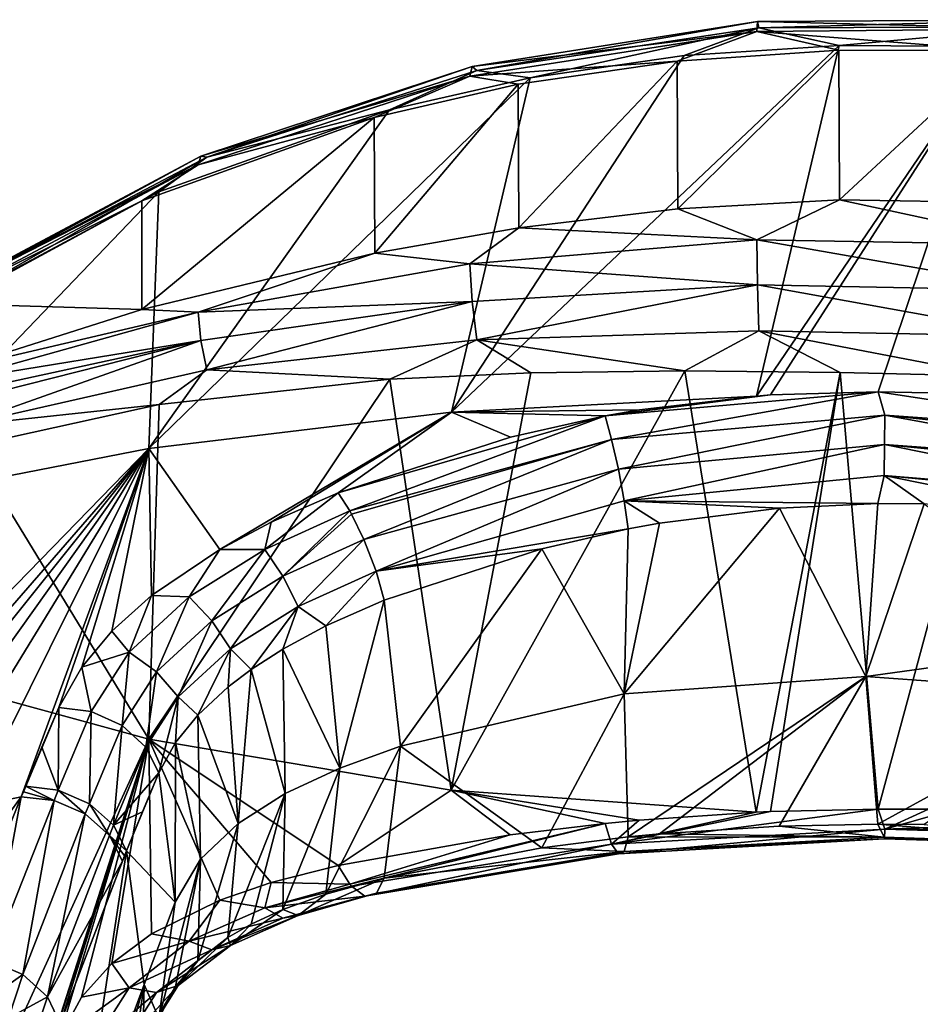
# Model space of a CAD drawing. Header units: millimetres. Extents: x -151 to 151, y -40 to 44.
# Tile 30 of 124: x -139 to -122, y 26 to 44. Entities that reach past the tile are written whole.
import ezdxf

# ---------------------------------------------------------------- set-up
doc = ezdxf.new("R2010")
doc.units = ezdxf.units.MM
doc.header["$LTSCALE"] = 45.597872
for name, color, linetype in [('283', 7, 'CONTINUOUS'), ('285', 7, 'CONTINUOUS'), ('286', 7, 'CONTINUOUS'), ('296', 7, 'CONTINUOUS'), ('297', 7, 'CONTINUOUS'), ('298', 7, 'CONTINUOUS'), ('300', 7, 'CONTINUOUS'), ('301', 7, 'CONTINUOUS'), ('304', 7, 'CONTINUOUS'), ('424', 7, 'CONTINUOUS'), ('442', 7, 'CONTINUOUS'), ('468', 7, 'CONTINUOUS'), ('477', 7, 'CONTINUOUS'), ('480', 7, 'CONTINUOUS'), ('485', 7, 'CONTINUOUS'), ('486', 7, 'CONTINUOUS'), ('543', 7, 'CONTINUOUS'), ('547', 7, 'CONTINUOUS')]:
    doc.layers.add(name, color=color, linetype=linetype)

msp = doc.modelspace()

# ---------------------------------------------------------------- linework, layer by layer
at = {"layer": '283', "color": 7, "linetype": 'CONTINUOUS', "true_color": 0xa2afbf}
for points in [[(-132.061, 36.998, 41.939), (-130.936, 29.455, 36.391), (-129.473, 37.117, 42.53), (-132.061, 36.998, 41.939)], [(-130.936, 29.455, 36.391), (-125.34, 29.051, 36.689), (-126.647, 37.15, 42.934), (-130.936, 29.455, 36.391)], [(-129.473, 37.117, 42.53), (-130.936, 29.455, 36.391), (-126.647, 37.15, 42.934), (-129.473, 37.117, 42.53)], [(-126.647, 37.15, 42.934), (-125.34, 29.051, 36.689), (-123.799, 37.118, 43.118), (-126.647, 37.15, 42.934)], [(-125.34, 29.051, 36.689), (-125.077, 29.063, 36.708), (-123.799, 37.118, 43.118), (-125.34, 29.051, 36.689)], [(-123.799, 37.118, 43.118), (-125.077, 29.063, 36.708), (-123.098, 29.109, 36.768), (-123.799, 37.118, 43.118)], [(-120.955, 37.054, 43.099), (-123.799, 37.118, 43.118), (-123.098, 29.109, 36.768), (-120.955, 37.054, 43.099)], [(-122.176, 29.108, 36.746), (-120.955, 37.054, 43.099), (-123.098, 29.109, 36.768), (-122.176, 29.108, 36.746)], [(-136.487, 30.391, 35.724), (-130.936, 29.455, 36.391), (-132.061, 36.998, 41.939), (-136.487, 30.391, 35.724)], [(-136.296, 36.535, 40.436), (-136.487, 30.391, 35.724), (-132.061, 36.998, 41.939), (-136.296, 36.535, 40.436)], [(-139.77, 35.769, 38.58), (-136.487, 30.391, 35.724), (-136.296, 36.535, 40.436), (-139.77, 35.769, 38.58)], [(-141.814, 31.846, 34.702), (-136.487, 30.391, 35.724), (-139.77, 35.769, 38.58), (-141.814, 31.846, 34.702)], [(-141.814, 31.846, 34.702), (-139.731, 23.297, 29.137), (-136.487, 30.391, 35.724), (-141.814, 31.846, 34.702)], [(-139.731, 23.297, 29.137), (-138.829, 23.074, 29.326), (-136.487, 30.391, 35.724), (-139.731, 23.297, 29.137)], [(-138.829, 23.074, 29.326), (-138.788, 23.183, 29.425), (-136.487, 30.391, 35.724), (-138.829, 23.074, 29.326)], [(-138.788, 23.183, 29.425), (-138.745, 23.297, 29.529), (-136.487, 30.391, 35.724), (-138.788, 23.183, 29.425)], [(-138.745, 23.297, 29.529), (-138.447, 24.084, 30.244), (-136.487, 30.391, 35.724), (-138.745, 23.297, 29.529)], [(-138.447, 24.084, 30.244), (-138.137, 24.887, 30.971), (-136.487, 30.391, 35.724), (-138.447, 24.084, 30.244)], [(-138.137, 24.887, 30.971), (-137.718, 25.659, 31.711), (-136.487, 30.391, 35.724), (-138.137, 24.887, 30.971)], [(-137.718, 25.659, 31.711), (-137.164, 26.275, 32.372), (-136.487, 30.391, 35.724), (-137.718, 25.659, 31.711)], [(-137.164, 26.275, 32.372), (-136.438, 26.82, 33.025), (-136.487, 30.391, 35.724), (-137.164, 26.275, 32.372)], [(-134.242, 27.76, 34.372), (-133.009, 28.074, 34.911), (-136.487, 30.391, 35.724), (-134.242, 27.76, 34.372)], [(-136.487, 30.391, 35.724), (-133.009, 28.074, 34.911), (-130.936, 29.455, 36.391), (-136.487, 30.391, 35.724)], [(-135.183, 27.44, 33.873), (-134.242, 27.76, 34.372), (-136.487, 30.391, 35.724), (-135.183, 27.44, 33.873)], [(-136.438, 26.82, 33.025), (-135.183, 27.44, 33.873), (-136.487, 30.391, 35.724), (-136.438, 26.82, 33.025)], [(-130.936, 29.455, 36.391), (-133.009, 28.074, 34.911), (-129.851, 28.637, 35.936), (-130.936, 29.455, 36.391)], [(-125.34, 29.051, 36.689), (-130.936, 29.455, 36.391), (-127.485, 28.908, 36.432), (-125.34, 29.051, 36.689)], [(-127.485, 28.908, 36.432), (-130.936, 29.455, 36.391), (-128.112, 28.848, 36.322), (-127.485, 28.908, 36.432)], [(-128.112, 28.848, 36.322), (-130.936, 29.455, 36.391), (-129.851, 28.637, 35.936), (-128.112, 28.848, 36.322)]]:
    msp.add_3dface(points, dxfattribs=at)
at = {"layer": '285', "color": 7, "linetype": 'CONTINUOUS', "true_color": 0xa2afbf}
for points in [[(-126.662, 42.934, 37.151), (-123.814, 43.118, 37.119), (-130.933, 36.391, 29.455), (-126.662, 42.934, 37.151)], [(-130.933, 36.391, 29.455), (-123.814, 43.118, 37.119), (-125.335, 36.689, 29.051), (-130.933, 36.391, 29.455)], [(-123.814, 43.118, 37.119), (-120.971, 43.1, 37.053), (-125.335, 36.689, 29.051), (-123.814, 43.118, 37.119)], [(-125.335, 36.689, 29.051), (-120.971, 43.1, 37.053), (-125.073, 36.708, 29.063), (-125.335, 36.689, 29.051)], [(-125.073, 36.708, 29.063), (-120.971, 43.1, 37.053), (-123.098, 36.768, 29.109), (-125.073, 36.708, 29.063)], [(-123.098, 36.768, 29.109), (-120.971, 43.1, 37.053), (-122.174, 36.746, 29.108), (-123.098, 36.768, 29.109)], [(-129.488, 42.529, 37.118), (-126.662, 42.934, 37.151), (-130.933, 36.391, 29.455), (-129.488, 42.529, 37.118)], [(-132.071, 41.938, 37), (-129.488, 42.529, 37.118), (-136.485, 35.725, 30.391), (-132.071, 41.938, 37)], [(-136.485, 35.725, 30.391), (-129.488, 42.529, 37.118), (-130.933, 36.391, 29.455), (-136.485, 35.725, 30.391)], [(-136.299, 40.436, 36.536), (-132.071, 41.938, 37), (-136.485, 35.725, 30.391), (-136.299, 40.436, 36.536)], [(-139.769, 38.581, 35.77), (-136.299, 40.436, 36.536), (-141.822, 34.686, 31.83), (-139.769, 38.581, 35.77)], [(-141.822, 34.686, 31.83), (-136.299, 40.436, 36.536), (-136.485, 35.725, 30.391), (-141.822, 34.686, 31.83)], [(-130.933, 36.391, 29.455), (-125.335, 36.689, 29.051), (-127.481, 36.433, 28.908), (-130.933, 36.391, 29.455)], [(-136.485, 35.725, 30.391), (-130.933, 36.391, 29.455), (-135.182, 33.873, 27.44), (-136.485, 35.725, 30.391)], [(-135.182, 33.873, 27.44), (-130.933, 36.391, 29.455), (-134.241, 34.372, 27.76), (-135.182, 33.873, 27.44)], [(-134.241, 34.372, 27.76), (-130.933, 36.391, 29.455), (-133.009, 34.911, 28.074), (-134.241, 34.372, 27.76)], [(-133.009, 34.911, 28.074), (-130.933, 36.391, 29.455), (-129.848, 35.936, 28.637), (-133.009, 34.911, 28.074)], [(-128.111, 36.323, 28.848), (-130.933, 36.391, 29.455), (-127.481, 36.433, 28.908), (-128.111, 36.323, 28.848)], [(-129.848, 35.936, 28.637), (-130.933, 36.391, 29.455), (-128.111, 36.323, 28.848), (-129.848, 35.936, 28.637)], [(-141.822, 34.686, 31.83), (-136.485, 35.725, 30.391), (-144.213, 27.793, 24.402), (-141.822, 34.686, 31.83)], [(-144.213, 27.793, 24.402), (-136.485, 35.725, 30.391), (-142.992, 28.238, 24.114), (-144.213, 27.793, 24.402)], [(-142.992, 28.238, 24.114), (-136.485, 35.725, 30.391), (-142.29, 28.466, 23.942), (-142.992, 28.238, 24.114)], [(-142.29, 28.466, 23.942), (-136.485, 35.725, 30.391), (-141.497, 28.7, 23.745), (-142.29, 28.466, 23.942)], [(-141.497, 28.7, 23.745), (-136.485, 35.725, 30.391), (-140.654, 28.924, 23.535), (-141.497, 28.7, 23.745)], [(-140.654, 28.924, 23.535), (-136.485, 35.725, 30.391), (-139.757, 29.138, 23.311), (-140.654, 28.924, 23.535)], [(-139.757, 29.138, 23.311), (-136.485, 35.725, 30.391), (-138.826, 29.333, 23.082), (-139.757, 29.138, 23.311)], [(-138.826, 29.333, 23.082), (-136.485, 35.725, 30.391), (-138.137, 30.971, 24.887), (-138.826, 29.333, 23.082)], [(-138.137, 30.971, 24.887), (-136.485, 35.725, 30.391), (-137.717, 31.712, 25.66), (-138.137, 30.971, 24.887)], [(-137.717, 31.712, 25.66), (-136.485, 35.725, 30.391), (-137.162, 32.374, 26.277), (-137.717, 31.712, 25.66)], [(-137.162, 32.374, 26.277), (-136.485, 35.725, 30.391), (-136.436, 33.026, 26.822), (-137.162, 32.374, 26.277)], [(-136.436, 33.026, 26.822), (-136.485, 35.725, 30.391), (-135.182, 33.873, 27.44), (-136.436, 33.026, 26.822)], [(-138.787, 29.428, 23.186), (-138.826, 29.333, 23.082), (-138.137, 30.971, 24.887), (-138.787, 29.428, 23.186)], [(-138.746, 29.528, 23.296), (-138.787, 29.428, 23.186), (-138.137, 30.971, 24.887), (-138.746, 29.528, 23.296)], [(-138.447, 30.243, 24.083), (-138.746, 29.528, 23.296), (-138.137, 30.971, 24.887), (-138.447, 30.243, 24.083)]]:
    msp.add_3dface(points, dxfattribs=at)
at = {"layer": '286', "color": 7, "linetype": 'CONTINUOUS', "true_color": 0xa2afbf}
for points in [[(-139.757, 29.138, 23.311), (-138.826, 29.333, 23.082), (-140.821, 26.584, 20.509), (-139.757, 29.138, 23.311)], [(-140.821, 26.584, 20.509), (-138.826, 29.333, 23.082), (-139.419, 27.865, 21.46), (-140.821, 26.584, 20.509)]]:
    msp.add_3dface(points, dxfattribs=at)
at = {"layer": '296', "color": 7, "linetype": 'CONTINUOUS', "true_color": 0xa2afbf}
for points in [[(-123.103, 34.716, 28.834), (-123.328, 31.543, 31.543), (-124.912, 34.633, 28.799), (-123.103, 34.716, 28.834)], [(-122.255, 34.708, 28.828), (-123.328, 31.543, 31.543), (-123.103, 34.716, 28.834), (-122.255, 34.708, 28.828)], [(-118.705, 32.178, 30.306), (-123.328, 31.543, 31.543), (-122.255, 34.708, 28.828), (-118.705, 32.178, 30.306)], [(-123.328, 31.543, 31.543), (-127.764, 31.227, 31.227), (-124.912, 34.633, 28.799), (-123.328, 31.543, 31.543)], [(-124.912, 34.633, 28.799), (-127.764, 31.227, 31.227), (-127.11, 34.356, 28.658), (-124.912, 34.633, 28.799)], [(-127.11, 34.356, 28.658), (-127.764, 31.227, 31.227), (-127.685, 34.25, 28.601), (-127.11, 34.356, 28.658)], [(-127.685, 34.25, 28.601), (-127.764, 31.227, 31.227), (-129.271, 33.888, 28.396), (-127.685, 34.25, 28.601)], [(-131.864, 30.262, 30.262), (-132.165, 32.943, 27.841), (-129.271, 33.888, 28.396), (-131.864, 30.262, 30.262)], [(-127.764, 31.227, 31.227), (-131.864, 30.262, 30.262), (-129.271, 33.888, 28.396), (-127.764, 31.227, 31.227)], [(-118.757, 31.215, 31.215), (-123.328, 31.543, 31.543), (-118.705, 32.178, 30.306), (-118.757, 31.215, 31.215)], [(-127.764, 31.227, 31.227), (-123.328, 31.543, 31.543), (-127.686, 28.601, 34.25), (-127.764, 31.227, 31.227)], [(-127.686, 28.601, 34.25), (-123.328, 31.543, 31.543), (-127.114, 28.658, 34.355), (-127.686, 28.601, 34.25)], [(-127.114, 28.658, 34.355), (-123.328, 31.543, 31.543), (-124.916, 28.799, 34.633), (-127.114, 28.658, 34.355)], [(-124.916, 28.799, 34.633), (-123.328, 31.543, 31.543), (-123.103, 28.834, 34.716), (-124.916, 28.799, 34.633)], [(-123.328, 31.543, 31.543), (-118.757, 31.215, 31.215), (-123.103, 28.834, 34.716), (-123.328, 31.543, 31.543)], [(-131.864, 30.262, 30.262), (-127.764, 31.227, 31.227), (-129.274, 28.396, 33.888), (-131.864, 30.262, 30.262)], [(-129.274, 28.396, 33.888), (-127.764, 31.227, 31.227), (-127.686, 28.601, 34.25), (-129.274, 28.396, 33.888)], [(-123.103, 28.834, 34.716), (-118.757, 31.215, 31.215), (-122.257, 28.828, 34.708), (-123.103, 28.834, 34.716)], [(-132.165, 27.841, 32.943), (-131.864, 30.262, 30.262), (-129.274, 28.396, 33.888), (-132.165, 27.841, 32.943)]]:
    msp.add_3dface(points, dxfattribs=at)
at = {"layer": '297', "color": 7, "linetype": 'CONTINUOUS', "true_color": 0xa2afbf}
for points in [[(-136.002, 27.404, 27.404), (-136.893, 28.345, 23.682), (-136.303, 29.775, 25.273), (-136.002, 27.404, 27.404)], [(-136.303, 29.775, 25.273), (-136.893, 28.345, 23.682), (-136.603, 29.057, 24.471), (-136.303, 29.775, 25.273)], [(-136.569, 25.89, 25.912), (-136.893, 28.345, 23.682), (-136.002, 27.404, 27.404), (-136.569, 25.89, 25.912)], [(-136.303, 25.273, 29.775), (-136.569, 25.89, 25.912), (-136.002, 27.404, 27.404), (-136.303, 25.273, 29.775)], [(-136.89, 23.69, 28.352), (-136.569, 25.89, 25.912), (-136.603, 24.471, 29.057), (-136.89, 23.69, 28.352)], [(-136.603, 24.471, 29.057), (-136.569, 25.89, 25.912), (-136.303, 25.273, 29.775), (-136.603, 24.471, 29.057)]]:
    msp.add_3dface(points, dxfattribs=at)
at = {"layer": '298', "color": 7, "linetype": 'CONTINUOUS', "true_color": 0xa2afbf}
for points in [[(-138.112, 25.174, 20.133), (-136.893, 28.345, 23.682), (-137.754, 22.702, 22.627), (-138.112, 25.174, 20.133)], [(-136.893, 28.345, 23.682), (-138.112, 25.174, 20.133), (-136.93, 28.251, 23.578), (-136.893, 28.345, 23.682)], [(-136.93, 28.251, 23.578), (-138.112, 25.174, 20.133), (-136.968, 28.157, 23.475), (-136.93, 28.251, 23.578)], [(-136.893, 28.345, 23.682), (-136.569, 25.89, 25.912), (-137.754, 22.702, 22.627), (-136.893, 28.345, 23.682)], [(-136.569, 25.89, 25.912), (-136.89, 23.69, 28.352), (-137.838, 21.443, 23.882), (-136.569, 25.89, 25.912)], [(-137.754, 22.702, 22.627), (-136.569, 25.89, 25.912), (-137.838, 21.443, 23.882), (-137.754, 22.702, 22.627)]]:
    msp.add_3dface(points, dxfattribs=at)
at = {"layer": '300', "color": 7, "linetype": 'CONTINUOUS', "true_color": 0xa2afbf}
for points in [[(-125.073, 36.708, 29.063), (-123.098, 36.768, 29.109), (-128.111, 36.323, 28.848), (-125.073, 36.708, 29.063)], [(-128.111, 36.323, 28.848), (-123.098, 36.768, 29.109), (-127.991, 35.89, 28.466), (-128.111, 36.323, 28.848)], [(-125.335, 36.689, 29.051), (-125.073, 36.708, 29.063), (-128.111, 36.323, 28.848), (-125.335, 36.689, 29.051)], [(-125.335, 36.689, 29.051), (-128.111, 36.323, 28.848), (-127.481, 36.433, 28.908), (-125.335, 36.689, 29.051)], [(-127.991, 35.89, 28.466), (-123.098, 36.768, 29.109), (-122.979, 36.335, 28.742), (-127.991, 35.89, 28.466)], [(-123.098, 36.768, 29.109), (-122.174, 36.746, 29.108), (-117.925, 35.979, 28.704), (-123.098, 36.768, 29.109)], [(-122.979, 36.335, 28.742), (-123.098, 36.768, 29.109), (-117.925, 35.979, 28.704), (-122.979, 36.335, 28.742)], [(-133.009, 34.911, 28.074), (-129.848, 35.936, 28.637), (-128.111, 36.323, 28.848), (-133.009, 34.911, 28.074)], [(-133.009, 34.911, 28.074), (-128.111, 36.323, 28.848), (-132.798, 34.581, 27.732), (-133.009, 34.911, 28.074)], [(-128.111, 36.323, 28.848), (-127.991, 35.89, 28.466), (-132.798, 34.581, 27.732), (-128.111, 36.323, 28.848)], [(-127.866, 35.345, 28.286), (-127.991, 35.89, 28.466), (-122.979, 36.335, 28.742), (-127.866, 35.345, 28.286)], [(-122.982, 35.797, 28.562), (-127.866, 35.345, 28.286), (-122.979, 36.335, 28.742), (-122.982, 35.797, 28.562)], [(-122.982, 35.797, 28.562), (-122.979, 36.335, 28.742), (-118.055, 35.437, 28.439), (-122.982, 35.797, 28.562)], [(-118.055, 35.437, 28.439), (-122.979, 36.335, 28.742), (-117.968, 35.808, 28.589), (-118.055, 35.437, 28.439)], [(-117.968, 35.808, 28.589), (-122.979, 36.335, 28.742), (-117.925, 35.979, 28.704), (-117.968, 35.808, 28.589)], [(-132.798, 34.581, 27.732), (-127.991, 35.89, 28.466), (-132.766, 34.521, 27.693), (-132.798, 34.581, 27.732)], [(-132.766, 34.521, 27.693), (-127.991, 35.89, 28.466), (-132.539, 34.056, 27.521), (-132.766, 34.521, 27.693)], [(-127.991, 35.89, 28.466), (-127.866, 35.345, 28.286), (-132.539, 34.056, 27.521), (-127.991, 35.89, 28.466)], [(-127.76, 34.768, 28.333), (-127.866, 35.345, 28.286), (-122.982, 35.797, 28.562), (-127.76, 34.768, 28.333)], [(-122.987, 35.23, 28.594), (-127.76, 34.768, 28.333), (-122.982, 35.797, 28.562), (-122.987, 35.23, 28.594)], [(-122.987, 35.23, 28.594), (-122.982, 35.797, 28.562), (-118.18, 34.833, 28.419), (-122.987, 35.23, 28.594)], [(-118.18, 34.833, 28.419), (-122.982, 35.797, 28.562), (-118.084, 35.303, 28.412), (-118.18, 34.833, 28.419)], [(-118.084, 35.303, 28.412), (-122.982, 35.797, 28.562), (-118.055, 35.437, 28.439), (-118.084, 35.303, 28.412)], [(-132.539, 34.056, 27.521), (-127.866, 35.345, 28.286), (-132.315, 33.477, 27.559), (-132.539, 34.056, 27.521)], [(-127.866, 35.345, 28.286), (-127.76, 34.768, 28.333), (-132.315, 33.477, 27.559), (-127.866, 35.345, 28.286)], [(-123.103, 34.716, 28.834), (-127.76, 34.768, 28.333), (-122.987, 35.23, 28.594), (-123.103, 34.716, 28.834)], [(-122.255, 34.708, 28.828), (-123.103, 34.716, 28.834), (-122.987, 35.23, 28.594), (-122.255, 34.708, 28.828)], [(-118.28, 34.27, 28.649), (-122.255, 34.708, 28.828), (-122.987, 35.23, 28.594), (-118.28, 34.27, 28.649)], [(-118.28, 34.27, 28.649), (-122.987, 35.23, 28.594), (-118.193, 34.766, 28.433), (-118.28, 34.27, 28.649)], [(-118.193, 34.766, 28.433), (-122.987, 35.23, 28.594), (-118.18, 34.833, 28.419), (-118.193, 34.766, 28.433)], [(-127.76, 34.768, 28.333), (-127.685, 34.25, 28.601), (-132.315, 33.477, 27.559), (-127.76, 34.768, 28.333)], [(-123.103, 34.716, 28.834), (-124.912, 34.633, 28.799), (-127.76, 34.768, 28.333), (-123.103, 34.716, 28.834)], [(-124.912, 34.633, 28.799), (-127.11, 34.356, 28.658), (-127.76, 34.768, 28.333), (-124.912, 34.633, 28.799)], [(-127.11, 34.356, 28.658), (-127.685, 34.25, 28.601), (-127.76, 34.768, 28.333), (-127.11, 34.356, 28.658)], [(-127.685, 34.25, 28.601), (-129.271, 33.888, 28.396), (-132.315, 33.477, 27.559), (-127.685, 34.25, 28.601)], [(-129.271, 33.888, 28.396), (-132.165, 32.943, 27.841), (-132.315, 33.477, 27.559), (-129.271, 33.888, 28.396)]]:
    msp.add_3dface(points, dxfattribs=at)
at = {"layer": '301', "color": 7, "linetype": 'CONTINUOUS', "true_color": 0xa2afbf}
for points in [[(-138.447, 30.243, 24.083), (-138.137, 30.971, 24.887), (-138.147, 29.459, 23.131), (-138.447, 30.243, 24.083)], [(-138.137, 30.971, 24.887), (-137.542, 30.899, 24.728), (-138.147, 29.459, 23.131), (-138.137, 30.971, 24.887)], [(-138.147, 29.459, 23.131), (-137.542, 30.899, 24.728), (-137.575, 29.208, 23.15), (-138.147, 29.459, 23.131)], [(-137.542, 30.899, 24.728), (-136.976, 30.642, 24.746), (-137.575, 29.208, 23.15), (-137.542, 30.899, 24.728)], [(-137.575, 29.208, 23.15), (-136.976, 30.642, 24.746), (-137.132, 28.814, 23.345), (-137.575, 29.208, 23.15)], [(-136.976, 30.642, 24.746), (-136.538, 30.244, 24.939), (-137.132, 28.814, 23.345), (-136.976, 30.642, 24.746)], [(-138.746, 29.528, 23.296), (-138.447, 30.243, 24.083), (-138.147, 29.459, 23.131), (-138.746, 29.528, 23.296)], [(-136.538, 30.244, 24.939), (-136.303, 29.775, 25.273), (-137.132, 28.814, 23.345), (-136.538, 30.244, 24.939)], [(-136.303, 29.775, 25.273), (-136.603, 29.057, 24.471), (-137.132, 28.814, 23.345), (-136.303, 29.775, 25.273)], [(-136.603, 29.057, 24.471), (-136.893, 28.345, 23.682), (-137.132, 28.814, 23.345), (-136.603, 29.057, 24.471)]]:
    msp.add_3dface(points, dxfattribs=at)
at = {"layer": '304', "color": 7, "linetype": 'CONTINUOUS', "true_color": 0xa2afbf}
for points in [[(-123.098, 29.109, 36.768), (-125.077, 29.063, 36.708), (-127.991, 28.466, 35.89), (-123.098, 29.109, 36.768)], [(-123.098, 29.109, 36.768), (-127.991, 28.466, 35.89), (-122.979, 28.742, 36.335), (-123.098, 29.109, 36.768)], [(-122.176, 29.108, 36.746), (-123.098, 29.109, 36.768), (-122.979, 28.742, 36.335), (-122.176, 29.108, 36.746)], [(-121.704, 29.103, 36.723), (-122.176, 29.108, 36.746), (-122.979, 28.742, 36.335), (-121.704, 29.103, 36.723)], [(-117.861, 28.939, 36.215), (-121.704, 29.103, 36.723), (-122.979, 28.742, 36.335), (-117.861, 28.939, 36.215)], [(-127.485, 28.908, 36.432), (-128.112, 28.848, 36.322), (-127.991, 28.466, 35.89), (-127.485, 28.908, 36.432)], [(-125.077, 29.063, 36.708), (-125.34, 29.051, 36.689), (-127.991, 28.466, 35.89), (-125.077, 29.063, 36.708)], [(-125.34, 29.051, 36.689), (-127.485, 28.908, 36.432), (-127.991, 28.466, 35.89), (-125.34, 29.051, 36.689)], [(-117.861, 28.939, 36.215), (-122.979, 28.742, 36.335), (-117.926, 28.703, 35.978), (-117.861, 28.939, 36.215)], [(-128.112, 28.848, 36.322), (-129.851, 28.637, 35.936), (-132.798, 27.731, 34.58), (-128.112, 28.848, 36.322)], [(-132.766, 27.693, 34.521), (-128.112, 28.848, 36.322), (-132.798, 27.731, 34.58), (-132.766, 27.693, 34.521)], [(-127.991, 28.466, 35.89), (-128.112, 28.848, 36.322), (-132.766, 27.693, 34.521), (-127.991, 28.466, 35.89)], [(-127.991, 28.466, 35.89), (-127.866, 28.286, 35.345), (-122.979, 28.742, 36.335), (-127.991, 28.466, 35.89)], [(-122.979, 28.742, 36.335), (-127.866, 28.286, 35.345), (-122.982, 28.562, 35.797), (-122.979, 28.742, 36.335)], [(-127.114, 28.658, 34.355), (-124.916, 28.799, 34.633), (-122.987, 28.594, 35.23), (-127.114, 28.658, 34.355)], [(-124.916, 28.799, 34.633), (-123.103, 28.834, 34.716), (-122.987, 28.594, 35.23), (-124.916, 28.799, 34.633)], [(-123.103, 28.834, 34.716), (-122.257, 28.828, 34.708), (-118.193, 28.433, 34.766), (-123.103, 28.834, 34.716)], [(-122.987, 28.594, 35.23), (-123.103, 28.834, 34.716), (-118.193, 28.433, 34.766), (-122.987, 28.594, 35.23)], [(-122.979, 28.742, 36.335), (-122.982, 28.562, 35.797), (-117.968, 28.589, 35.808), (-122.979, 28.742, 36.335)], [(-117.926, 28.703, 35.978), (-122.979, 28.742, 36.335), (-117.968, 28.589, 35.808), (-117.926, 28.703, 35.978)], [(-129.851, 28.637, 35.936), (-133.009, 28.074, 34.911), (-132.798, 27.731, 34.58), (-129.851, 28.637, 35.936)], [(-129.274, 28.396, 33.888), (-127.686, 28.601, 34.25), (-127.76, 28.333, 34.768), (-129.274, 28.396, 33.888)], [(-127.866, 28.286, 35.345), (-127.76, 28.333, 34.768), (-122.982, 28.562, 35.797), (-127.866, 28.286, 35.345)], [(-127.76, 28.333, 34.768), (-127.686, 28.601, 34.25), (-122.987, 28.594, 35.23), (-127.76, 28.333, 34.768)], [(-122.982, 28.562, 35.797), (-127.76, 28.333, 34.768), (-122.987, 28.594, 35.23), (-122.982, 28.562, 35.797)], [(-127.686, 28.601, 34.25), (-127.114, 28.658, 34.355), (-122.987, 28.594, 35.23), (-127.686, 28.601, 34.25)], [(-122.982, 28.562, 35.797), (-122.987, 28.594, 35.23), (-118.084, 28.412, 35.303), (-122.982, 28.562, 35.797)], [(-118.084, 28.412, 35.303), (-122.987, 28.594, 35.23), (-118.18, 28.419, 34.832), (-118.084, 28.412, 35.303)], [(-118.18, 28.419, 34.832), (-122.987, 28.594, 35.23), (-118.193, 28.433, 34.766), (-118.18, 28.419, 34.832)], [(-117.968, 28.589, 35.808), (-122.982, 28.562, 35.797), (-118.055, 28.438, 35.436), (-117.968, 28.589, 35.808)], [(-118.055, 28.438, 35.436), (-122.982, 28.562, 35.797), (-118.084, 28.412, 35.303), (-118.055, 28.438, 35.436)], [(-132.519, 27.514, 34.009), (-127.991, 28.466, 35.89), (-132.766, 27.693, 34.521), (-132.519, 27.514, 34.009)], [(-127.866, 28.286, 35.345), (-127.991, 28.466, 35.89), (-132.519, 27.514, 34.009), (-127.866, 28.286, 35.345)], [(-132.165, 27.841, 32.943), (-129.274, 28.396, 33.888), (-127.76, 28.333, 34.768), (-132.165, 27.841, 32.943)], [(-132.308, 27.566, 33.453), (-127.866, 28.286, 35.345), (-132.519, 27.514, 34.009), (-132.308, 27.566, 33.453)], [(-132.165, 27.841, 32.943), (-127.76, 28.333, 34.768), (-132.308, 27.566, 33.453), (-132.165, 27.841, 32.943)], [(-127.76, 28.333, 34.768), (-127.866, 28.286, 35.345), (-132.308, 27.566, 33.453), (-127.76, 28.333, 34.768)]]:
    msp.add_3dface(points, dxfattribs=at)
at = {"layer": '424', "color": 7, "linetype": 'CONTINUOUS', "true_color": 0xa2afbf}
for points in [[(-139.419, 27.865, 21.46), (-138.826, 29.333, 23.082), (-139.389, 26.326, 19.58), (-139.419, 27.865, 21.46)], [(-138.826, 29.333, 23.082), (-138.225, 29.27, 22.922), (-139.389, 26.326, 19.58), (-138.826, 29.333, 23.082)], [(-139.389, 26.326, 19.58), (-138.225, 29.27, 22.922), (-138.799, 26.076, 19.6), (-139.389, 26.326, 19.58)], [(-138.225, 29.27, 22.922), (-137.652, 29.02, 22.942), (-138.799, 26.076, 19.6), (-138.225, 29.27, 22.922)], [(-138.799, 26.076, 19.6), (-137.652, 29.02, 22.942), (-138.345, 25.667, 19.796), (-138.799, 26.076, 19.6)], [(-137.652, 29.02, 22.942), (-137.207, 28.626, 23.137), (-138.345, 25.667, 19.796), (-137.652, 29.02, 22.942)], [(-137.207, 28.626, 23.137), (-136.968, 28.157, 23.475), (-138.345, 25.667, 19.796), (-137.207, 28.626, 23.137)], [(-136.968, 28.157, 23.475), (-138.112, 25.174, 20.133), (-138.345, 25.667, 19.796), (-136.968, 28.157, 23.475)]]:
    msp.add_3dface(points, dxfattribs=at)
at = {"layer": '442', "color": 7, "linetype": 'CONTINUOUS', "true_color": 0xa2afbf}
for points in [[(-123.824, 43.032, 40.288), (-126.79, 42.832, 40.123), (-126.775, 40.126, 42.832), (-123.824, 43.032, 40.288)], [(-123.808, 40.289, 43.032), (-123.824, 43.032, 40.288), (-126.775, 40.126, 42.832), (-123.808, 40.289, 43.032)], [(-120.856, 43.026, 40.241), (-123.824, 43.032, 40.288), (-123.808, 40.289, 43.032), (-120.856, 43.026, 40.241)], [(-120.84, 40.239, 43.026), (-120.856, 43.026, 40.241), (-123.808, 40.289, 43.032), (-120.84, 40.239, 43.026)], [(-126.79, 42.832, 40.123), (-129.709, 42.408, 39.773), (-129.694, 39.777, 42.409), (-126.79, 42.832, 40.123)], [(-126.775, 40.126, 42.832), (-126.79, 42.832, 40.123), (-129.694, 39.777, 42.409), (-126.775, 40.126, 42.832)], [(-129.709, 42.408, 39.773), (-132.349, 41.8, 39.307), (-132.339, 39.312, 41.8), (-129.709, 42.408, 39.773)], [(-129.694, 39.777, 42.409), (-129.709, 42.408, 39.773), (-132.339, 39.312, 41.8), (-129.694, 39.777, 42.409)], [(-132.349, 41.8, 39.307), (-136.616, 40.269, 38.275), (-136.614, 38.278, 40.269), (-132.349, 41.8, 39.307)], [(-132.339, 39.312, 41.8), (-132.349, 41.8, 39.307), (-136.614, 38.278, 40.269), (-132.339, 39.312, 41.8)], [(-136.616, 40.269, 38.275), (-140.101, 38.382, 37.169), (-136.614, 38.278, 40.269), (-136.616, 40.269, 38.275)], [(-140.101, 38.382, 37.169), (-140.102, 37.169, 38.381), (-136.614, 38.278, 40.269), (-140.101, 38.382, 37.169)]]:
    msp.add_3dface(points, dxfattribs=at)
at = {"layer": '468', "color": 7, "linetype": 'CONTINUOUS', "true_color": 0xa2afbf}
for points in [[(-132.165, 32.943, 27.841), (-132.98, 29.863, 29.863), (-133.235, 32.473, 27.551), (-132.165, 32.943, 27.841)], [(-132.165, 32.943, 27.841), (-131.864, 30.262, 30.262), (-132.98, 29.863, 29.863), (-132.165, 32.943, 27.841)], [(-133.235, 32.473, 27.551), (-132.98, 29.863, 29.863), (-134.025, 32.047, 27.268), (-133.235, 32.473, 27.551)], [(-134.025, 32.047, 27.268), (-133.982, 29.395, 29.395), (-134.608, 31.671, 26.999), (-134.025, 32.047, 27.268)], [(-132.98, 29.863, 29.863), (-133.982, 29.395, 29.395), (-134.025, 32.047, 27.268), (-132.98, 29.863, 29.863)], [(-134.608, 31.671, 26.999), (-134.845, 28.845, 28.845), (-135.032, 31.35, 26.754), (-134.608, 31.671, 26.999)], [(-133.982, 29.395, 29.395), (-134.845, 28.845, 28.845), (-134.608, 31.671, 26.999), (-133.982, 29.395, 29.395)], [(-135.032, 31.35, 26.754), (-134.845, 28.845, 28.845), (-135.586, 30.835, 26.326), (-135.032, 31.35, 26.754)], [(-135.586, 30.835, 26.326), (-135.535, 28.191, 28.191), (-135.996, 30.33, 25.856), (-135.586, 30.835, 26.326)], [(-134.845, 28.845, 28.845), (-135.535, 28.191, 28.191), (-135.586, 30.835, 26.326), (-134.845, 28.845, 28.845)], [(-136.002, 27.404, 27.404), (-136.303, 29.775, 25.273), (-135.996, 30.33, 25.856), (-136.002, 27.404, 27.404)], [(-135.535, 28.191, 28.191), (-136.002, 27.404, 27.404), (-135.996, 30.33, 25.856), (-135.535, 28.191, 28.191)], [(-131.864, 30.262, 30.262), (-132.165, 27.841, 32.943), (-133.235, 27.551, 32.473), (-131.864, 30.262, 30.262)], [(-131.864, 30.262, 30.262), (-133.235, 27.551, 32.473), (-132.98, 29.863, 29.863), (-131.864, 30.262, 30.262)], [(-133.235, 27.551, 32.473), (-134.026, 27.268, 32.047), (-132.98, 29.863, 29.863), (-133.235, 27.551, 32.473)], [(-132.98, 29.863, 29.863), (-134.026, 27.268, 32.047), (-133.982, 29.395, 29.395), (-132.98, 29.863, 29.863)], [(-134.609, 26.999, 31.67), (-135.033, 26.753, 31.348), (-133.982, 29.395, 29.395), (-134.609, 26.999, 31.67)], [(-133.982, 29.395, 29.395), (-135.033, 26.753, 31.348), (-134.845, 28.845, 28.845), (-133.982, 29.395, 29.395)], [(-134.026, 27.268, 32.047), (-134.609, 26.999, 31.67), (-133.982, 29.395, 29.395), (-134.026, 27.268, 32.047)], [(-135.033, 26.753, 31.348), (-135.588, 26.324, 30.834), (-134.845, 28.845, 28.845), (-135.033, 26.753, 31.348)], [(-134.845, 28.845, 28.845), (-135.588, 26.324, 30.834), (-135.535, 28.191, 28.191), (-134.845, 28.845, 28.845)], [(-136.303, 25.273, 29.775), (-136.002, 27.404, 27.404), (-135.535, 28.191, 28.191), (-136.303, 25.273, 29.775)], [(-135.997, 25.855, 30.329), (-136.303, 25.273, 29.775), (-135.535, 28.191, 28.191), (-135.997, 25.855, 30.329)], [(-135.588, 26.324, 30.834), (-135.997, 25.855, 30.329), (-135.535, 28.191, 28.191), (-135.588, 26.324, 30.834)]]:
    msp.add_3dface(points, dxfattribs=at)
at = {"layer": '477', "color": 7, "linetype": 'CONTINUOUS', "true_color": 0xa2afbf}
for points in [[(-133.009, 28.074, 34.911), (-134.242, 27.76, 34.372), (-132.798, 27.731, 34.58), (-133.009, 28.074, 34.911)], [(-132.165, 27.841, 32.943), (-132.308, 27.566, 33.453), (-133.746, 27.156, 32.825), (-132.165, 27.841, 32.943)], [(-133.235, 27.551, 32.473), (-132.165, 27.841, 32.943), (-133.746, 27.156, 32.825), (-133.235, 27.551, 32.473)], [(-134.242, 27.76, 34.372), (-135.183, 27.44, 33.873), (-134.353, 27.3, 33.87), (-134.242, 27.76, 34.372)], [(-132.798, 27.731, 34.58), (-134.242, 27.76, 34.372), (-134.353, 27.3, 33.87), (-132.798, 27.731, 34.58)], [(-132.766, 27.693, 34.521), (-132.798, 27.731, 34.58), (-134.353, 27.3, 33.87), (-132.766, 27.693, 34.521)], [(-132.519, 27.514, 34.009), (-132.766, 27.693, 34.521), (-134.353, 27.3, 33.87), (-132.519, 27.514, 34.009)], [(-132.519, 27.514, 34.009), (-134.353, 27.3, 33.87), (-134.024, 27.106, 33.379), (-132.519, 27.514, 34.009)], [(-134.026, 27.268, 32.047), (-133.235, 27.551, 32.473), (-133.746, 27.156, 32.825), (-134.026, 27.268, 32.047)], [(-132.308, 27.566, 33.453), (-132.519, 27.514, 34.009), (-134.024, 27.106, 33.379), (-132.308, 27.566, 33.453)], [(-132.308, 27.566, 33.453), (-134.024, 27.106, 33.379), (-133.746, 27.156, 32.825), (-132.308, 27.566, 33.453)], [(-135.183, 27.44, 33.873), (-136.438, 26.82, 33.025), (-135.742, 26.686, 33.002), (-135.183, 27.44, 33.873)], [(-134.353, 27.3, 33.87), (-135.183, 27.44, 33.873), (-135.742, 26.686, 33.002), (-134.353, 27.3, 33.87)], [(-134.353, 27.3, 33.87), (-135.742, 26.686, 33.002), (-134.024, 27.106, 33.379), (-134.353, 27.3, 33.87)], [(-134.024, 27.106, 33.379), (-135.742, 26.686, 33.002), (-135.328, 26.529, 32.564), (-134.024, 27.106, 33.379)], [(-134.024, 27.106, 33.379), (-135.328, 26.529, 32.564), (-133.746, 27.156, 32.825), (-134.024, 27.106, 33.379)], [(-133.746, 27.156, 32.825), (-135.328, 26.529, 32.564), (-134.989, 26.607, 32.048), (-133.746, 27.156, 32.825)], [(-134.609, 26.999, 31.67), (-134.026, 27.268, 32.047), (-134.989, 26.607, 32.048), (-134.609, 26.999, 31.67)], [(-134.026, 27.268, 32.047), (-133.746, 27.156, 32.825), (-134.989, 26.607, 32.048), (-134.026, 27.268, 32.047)], [(-135.033, 26.753, 31.348), (-134.609, 26.999, 31.67), (-134.989, 26.607, 32.048), (-135.033, 26.753, 31.348)], [(-136.438, 26.82, 33.025), (-137.164, 26.275, 32.372), (-135.742, 26.686, 33.002), (-136.438, 26.82, 33.025)], [(-135.588, 26.324, 30.834), (-135.033, 26.753, 31.348), (-135.947, 25.874, 31.168), (-135.588, 26.324, 30.834)], [(-135.033, 26.753, 31.348), (-134.989, 26.607, 32.048), (-135.947, 25.874, 31.168), (-135.033, 26.753, 31.348)], [(-135.742, 26.686, 33.002), (-137.164, 26.275, 32.372), (-136.846, 25.832, 31.988), (-135.742, 26.686, 33.002)], [(-135.742, 26.686, 33.002), (-136.846, 25.832, 31.988), (-135.328, 26.529, 32.564), (-135.742, 26.686, 33.002)], [(-135.328, 26.529, 32.564), (-136.344, 25.747, 31.63), (-134.989, 26.607, 32.048), (-135.328, 26.529, 32.564)], [(-134.989, 26.607, 32.048), (-136.344, 25.747, 31.63), (-135.947, 25.874, 31.168), (-134.989, 26.607, 32.048)], [(-135.328, 26.529, 32.564), (-136.846, 25.832, 31.988), (-136.344, 25.747, 31.63), (-135.328, 26.529, 32.564)], [(-137.164, 26.275, 32.372), (-137.718, 25.659, 31.711), (-136.846, 25.832, 31.988), (-137.164, 26.275, 32.372)], [(-135.997, 25.855, 30.329), (-135.588, 26.324, 30.834), (-135.947, 25.874, 31.168), (-135.997, 25.855, 30.329)], [(-136.975, 24.747, 30.641), (-136.537, 24.94, 30.243), (-135.947, 25.874, 31.168), (-136.975, 24.747, 30.641)], [(-136.344, 25.747, 31.63), (-136.975, 24.747, 30.641), (-135.947, 25.874, 31.168), (-136.344, 25.747, 31.63)], [(-136.537, 24.94, 30.243), (-135.997, 25.855, 30.329), (-135.947, 25.874, 31.168), (-136.537, 24.94, 30.243)], [(-136.537, 24.94, 30.243), (-136.303, 25.273, 29.775), (-135.997, 25.855, 30.329), (-136.537, 24.94, 30.243)], [(-137.718, 25.659, 31.711), (-138.137, 24.887, 30.971), (-136.846, 25.832, 31.988), (-137.718, 25.659, 31.711)], [(-138.137, 24.887, 30.971), (-137.541, 24.728, 30.898), (-136.846, 25.832, 31.988), (-138.137, 24.887, 30.971)], [(-136.846, 25.832, 31.988), (-137.541, 24.728, 30.898), (-136.344, 25.747, 31.63), (-136.846, 25.832, 31.988)], [(-137.541, 24.728, 30.898), (-136.975, 24.747, 30.641), (-136.344, 25.747, 31.63), (-137.541, 24.728, 30.898)]]:
    msp.add_3dface(points, dxfattribs=at)
at = {"layer": '480', "color": 7, "linetype": 'CONTINUOUS', "true_color": 0xa2afbf}
for points in [[(-139.389, 26.326, 19.58), (-138.799, 26.076, 19.6), (-139.655, 25.472, 18.484), (-139.389, 26.326, 19.58)], [(-138.799, 26.076, 19.6), (-139.058, 25.271, 18.557), (-139.655, 25.472, 18.484), (-138.799, 26.076, 19.6)], [(-138.799, 26.076, 19.6), (-138.345, 25.667, 19.796), (-139.058, 25.271, 18.557), (-138.799, 26.076, 19.6)], [(-138.345, 25.667, 19.796), (-138.599, 24.89, 18.773), (-139.058, 25.271, 18.557), (-138.345, 25.667, 19.796)], [(-138.345, 25.667, 19.796), (-138.112, 25.174, 20.133), (-138.599, 24.89, 18.773), (-138.345, 25.667, 19.796)]]:
    msp.add_3dface(points, dxfattribs=at)
at = {"layer": '485', "color": 7, "linetype": 'CONTINUOUS', "true_color": 0xa2afbf}
for points in [[(-134.241, 34.372, 27.76), (-133.009, 34.911, 28.074), (-134.353, 33.871, 27.301), (-134.241, 34.372, 27.76)], [(-133.009, 34.911, 28.074), (-132.798, 34.581, 27.732), (-134.353, 33.871, 27.301), (-133.009, 34.911, 28.074)], [(-132.798, 34.581, 27.732), (-134.024, 33.381, 27.106), (-134.353, 33.871, 27.301), (-132.798, 34.581, 27.732)], [(-132.798, 34.581, 27.732), (-132.766, 34.521, 27.693), (-134.024, 33.381, 27.106), (-132.798, 34.581, 27.732)], [(-132.766, 34.521, 27.693), (-132.539, 34.056, 27.521), (-134.024, 33.381, 27.106), (-132.766, 34.521, 27.693)], [(-135.182, 33.873, 27.44), (-134.241, 34.372, 27.76), (-134.353, 33.871, 27.301), (-135.182, 33.873, 27.44)], [(-132.539, 34.056, 27.521), (-133.746, 32.826, 27.156), (-134.024, 33.381, 27.106), (-132.539, 34.056, 27.521)], [(-132.539, 34.056, 27.521), (-132.315, 33.477, 27.559), (-133.746, 32.826, 27.156), (-132.539, 34.056, 27.521)], [(-136.436, 33.026, 26.822), (-135.182, 33.873, 27.44), (-135.742, 33.002, 26.687), (-136.436, 33.026, 26.822)], [(-135.182, 33.873, 27.44), (-134.353, 33.871, 27.301), (-135.742, 33.002, 26.687), (-135.182, 33.873, 27.44)], [(-134.353, 33.871, 27.301), (-135.328, 32.565, 26.529), (-135.742, 33.002, 26.687), (-134.353, 33.871, 27.301)], [(-134.024, 33.381, 27.106), (-135.328, 32.565, 26.529), (-134.353, 33.871, 27.301), (-134.024, 33.381, 27.106)], [(-132.315, 33.477, 27.559), (-133.235, 32.473, 27.551), (-133.746, 32.826, 27.156), (-132.315, 33.477, 27.559)], [(-132.315, 33.477, 27.559), (-132.165, 32.943, 27.841), (-133.235, 32.473, 27.551), (-132.315, 33.477, 27.559)], [(-134.024, 33.381, 27.106), (-134.989, 32.049, 26.606), (-135.328, 32.565, 26.529), (-134.024, 33.381, 27.106)], [(-133.746, 32.826, 27.156), (-134.989, 32.049, 26.606), (-134.024, 33.381, 27.106), (-133.746, 32.826, 27.156)], [(-137.162, 32.374, 26.277), (-136.436, 33.026, 26.822), (-136.847, 31.988, 25.832), (-137.162, 32.374, 26.277)], [(-136.436, 33.026, 26.822), (-135.742, 33.002, 26.687), (-136.847, 31.988, 25.832), (-136.436, 33.026, 26.822)], [(-135.742, 33.002, 26.687), (-136.345, 31.631, 25.747), (-136.847, 31.988, 25.832), (-135.742, 33.002, 26.687)], [(-135.328, 32.565, 26.529), (-136.345, 31.631, 25.747), (-135.742, 33.002, 26.687), (-135.328, 32.565, 26.529)], [(-133.746, 32.826, 27.156), (-134.608, 31.671, 26.999), (-134.989, 32.049, 26.606), (-133.746, 32.826, 27.156)], [(-134.025, 32.047, 27.268), (-134.608, 31.671, 26.999), (-133.746, 32.826, 27.156), (-134.025, 32.047, 27.268)], [(-133.235, 32.473, 27.551), (-134.025, 32.047, 27.268), (-133.746, 32.826, 27.156), (-133.235, 32.473, 27.551)], [(-135.328, 32.565, 26.529), (-135.948, 31.169, 25.873), (-136.345, 31.631, 25.747), (-135.328, 32.565, 26.529)], [(-134.989, 32.049, 26.606), (-135.948, 31.169, 25.873), (-135.328, 32.565, 26.529), (-134.989, 32.049, 26.606)], [(-137.717, 31.712, 25.66), (-137.162, 32.374, 26.277), (-136.847, 31.988, 25.832), (-137.717, 31.712, 25.66)], [(-137.542, 30.899, 24.728), (-137.717, 31.712, 25.66), (-136.847, 31.988, 25.832), (-137.542, 30.899, 24.728)], [(-136.976, 30.642, 24.746), (-137.542, 30.899, 24.728), (-136.847, 31.988, 25.832), (-136.976, 30.642, 24.746)], [(-136.345, 31.631, 25.747), (-136.976, 30.642, 24.746), (-136.847, 31.988, 25.832), (-136.345, 31.631, 25.747)], [(-134.989, 32.049, 26.606), (-135.586, 30.835, 26.326), (-135.948, 31.169, 25.873), (-134.989, 32.049, 26.606)], [(-135.032, 31.35, 26.754), (-135.586, 30.835, 26.326), (-134.989, 32.049, 26.606), (-135.032, 31.35, 26.754)], [(-134.608, 31.671, 26.999), (-135.032, 31.35, 26.754), (-134.989, 32.049, 26.606), (-134.608, 31.671, 26.999)], [(-138.137, 30.971, 24.887), (-137.717, 31.712, 25.66), (-137.542, 30.899, 24.728), (-138.137, 30.971, 24.887)], [(-136.538, 30.244, 24.939), (-136.976, 30.642, 24.746), (-136.345, 31.631, 25.747), (-136.538, 30.244, 24.939)], [(-135.948, 31.169, 25.873), (-136.538, 30.244, 24.939), (-136.345, 31.631, 25.747), (-135.948, 31.169, 25.873)], [(-136.303, 29.775, 25.273), (-136.538, 30.244, 24.939), (-135.948, 31.169, 25.873), (-136.303, 29.775, 25.273)], [(-135.996, 30.33, 25.856), (-136.303, 29.775, 25.273), (-135.948, 31.169, 25.873), (-135.996, 30.33, 25.856)], [(-135.586, 30.835, 26.326), (-135.996, 30.33, 25.856), (-135.948, 31.169, 25.873), (-135.586, 30.835, 26.326)]]:
    msp.add_3dface(points, dxfattribs=at)
at = {"layer": '486', "color": 7, "linetype": 'CONTINUOUS', "true_color": 0xa2afbf}
for points in [[(-138.787, 29.428, 23.186), (-138.746, 29.528, 23.296), (-138.225, 29.27, 22.922), (-138.787, 29.428, 23.186)], [(-138.746, 29.528, 23.296), (-138.147, 29.459, 23.131), (-138.225, 29.27, 22.922), (-138.746, 29.528, 23.296)], [(-138.147, 29.459, 23.131), (-137.652, 29.02, 22.942), (-138.225, 29.27, 22.922), (-138.147, 29.459, 23.131)], [(-138.147, 29.459, 23.131), (-137.575, 29.208, 23.15), (-137.652, 29.02, 22.942), (-138.147, 29.459, 23.131)], [(-138.826, 29.333, 23.082), (-138.787, 29.428, 23.186), (-138.225, 29.27, 22.922), (-138.826, 29.333, 23.082)], [(-137.575, 29.208, 23.15), (-137.207, 28.626, 23.137), (-137.652, 29.02, 22.942), (-137.575, 29.208, 23.15)], [(-137.575, 29.208, 23.15), (-137.132, 28.814, 23.345), (-137.207, 28.626, 23.137), (-137.575, 29.208, 23.15)], [(-137.132, 28.814, 23.345), (-136.893, 28.345, 23.682), (-137.207, 28.626, 23.137), (-137.132, 28.814, 23.345)], [(-136.893, 28.345, 23.682), (-136.93, 28.251, 23.578), (-137.207, 28.626, 23.137), (-136.893, 28.345, 23.682)], [(-136.93, 28.251, 23.578), (-136.968, 28.157, 23.475), (-137.207, 28.626, 23.137), (-136.93, 28.251, 23.578)]]:
    msp.add_3dface(points, dxfattribs=at)
at = {"layer": '543', "color": 7, "linetype": 'CONTINUOUS', "true_color": 0xa2afbf}
for points in [[(-123.808, 40.289, 43.032), (-126.775, 40.126, 42.832), (-125.328, 39.552, 43.377), (-123.808, 40.289, 43.032)], [(-123.808, 40.289, 43.032), (-125.328, 39.552, 43.377), (-119.978, 39.462, 43.424), (-123.808, 40.289, 43.032)], [(-120.84, 40.239, 43.026), (-123.808, 40.289, 43.032), (-119.978, 39.462, 43.424), (-120.84, 40.239, 43.026)], [(-126.775, 40.126, 42.832), (-129.694, 39.777, 42.409), (-125.328, 39.552, 43.377), (-126.775, 40.126, 42.832)], [(-129.694, 39.777, 42.409), (-132.339, 39.312, 41.8), (-130.595, 39.116, 42.557), (-129.694, 39.777, 42.409)], [(-129.694, 39.777, 42.409), (-130.595, 39.116, 42.557), (-125.328, 39.552, 43.377), (-129.694, 39.777, 42.409)], [(-130.595, 39.116, 42.557), (-125.314, 38.726, 43.558), (-125.328, 39.552, 43.377), (-130.595, 39.116, 42.557)], [(-125.314, 38.726, 43.558), (-120.013, 38.624, 43.594), (-125.328, 39.552, 43.377), (-125.314, 38.726, 43.558)], [(-125.328, 39.552, 43.377), (-120.013, 38.624, 43.594), (-119.978, 39.462, 43.424), (-125.328, 39.552, 43.377)], [(-132.339, 39.312, 41.8), (-136.614, 38.278, 40.269), (-135.582, 38.227, 40.93), (-132.339, 39.312, 41.8)], [(-132.339, 39.312, 41.8), (-135.582, 38.227, 40.93), (-130.595, 39.116, 42.557), (-132.339, 39.312, 41.8)], [(-135.582, 38.227, 40.93), (-130.549, 38.426, 42.731), (-130.595, 39.116, 42.557), (-135.582, 38.227, 40.93)], [(-130.549, 38.426, 42.731), (-125.314, 38.726, 43.558), (-130.595, 39.116, 42.557), (-130.549, 38.426, 42.731)], [(-130.549, 38.426, 42.731), (-130.466, 37.721, 42.66), (-125.314, 38.726, 43.558), (-130.549, 38.426, 42.731)], [(-130.466, 37.721, 42.66), (-125.29, 37.887, 43.444), (-125.314, 38.726, 43.558), (-130.466, 37.721, 42.66)], [(-125.29, 37.887, 43.444), (-120.058, 37.778, 43.466), (-125.314, 38.726, 43.558), (-125.29, 37.887, 43.444)], [(-125.314, 38.726, 43.558), (-120.058, 37.778, 43.466), (-120.013, 38.624, 43.594), (-125.314, 38.726, 43.558)], [(-135.532, 37.706, 41.09), (-130.549, 38.426, 42.731), (-135.582, 38.227, 40.93), (-135.532, 37.706, 41.09)], [(-135.532, 37.706, 41.09), (-135.422, 37.17, 41.069), (-130.549, 38.426, 42.731), (-135.532, 37.706, 41.09)], [(-135.422, 37.17, 41.069), (-130.466, 37.721, 42.66), (-130.549, 38.426, 42.731), (-135.422, 37.17, 41.069)], [(-140.102, 37.169, 38.381), (-140.117, 36.961, 38.518), (-135.582, 38.227, 40.93), (-140.102, 37.169, 38.381)], [(-140.117, 36.961, 38.518), (-135.532, 37.706, 41.09), (-135.582, 38.227, 40.93), (-140.117, 36.961, 38.518)], [(-136.614, 38.278, 40.269), (-140.102, 37.169, 38.381), (-135.582, 38.227, 40.93), (-136.614, 38.278, 40.269)], [(-130.466, 37.721, 42.66), (-126.647, 37.15, 42.934), (-125.29, 37.887, 43.444), (-130.466, 37.721, 42.66)], [(-126.647, 37.15, 42.934), (-123.799, 37.118, 43.118), (-125.29, 37.887, 43.444), (-126.647, 37.15, 42.934)], [(-123.799, 37.118, 43.118), (-120.955, 37.054, 43.099), (-125.29, 37.887, 43.444), (-123.799, 37.118, 43.118)], [(-125.29, 37.887, 43.444), (-120.955, 37.054, 43.099), (-120.058, 37.778, 43.466), (-125.29, 37.887, 43.444)], [(-140.102, 36.717, 38.624), (-135.532, 37.706, 41.09), (-140.117, 36.961, 38.518), (-140.102, 36.717, 38.624)], [(-140.077, 36.557, 38.667), (-135.532, 37.706, 41.09), (-140.102, 36.717, 38.624), (-140.077, 36.557, 38.667)], [(-140.077, 36.557, 38.667), (-139.956, 36.143, 38.688), (-135.532, 37.706, 41.09), (-140.077, 36.557, 38.667)], [(-139.956, 36.143, 38.688), (-135.422, 37.17, 41.069), (-135.532, 37.706, 41.09), (-139.956, 36.143, 38.688)], [(-135.422, 37.17, 41.069), (-132.061, 36.998, 41.939), (-130.466, 37.721, 42.66), (-135.422, 37.17, 41.069)], [(-132.061, 36.998, 41.939), (-129.473, 37.117, 42.53), (-130.466, 37.721, 42.66), (-132.061, 36.998, 41.939)], [(-129.473, 37.117, 42.53), (-126.647, 37.15, 42.934), (-130.466, 37.721, 42.66), (-129.473, 37.117, 42.53)], [(-139.956, 36.143, 38.688), (-136.296, 36.535, 40.436), (-135.422, 37.17, 41.069), (-139.956, 36.143, 38.688)], [(-136.296, 36.535, 40.436), (-132.061, 36.998, 41.939), (-135.422, 37.17, 41.069), (-136.296, 36.535, 40.436)], [(-139.77, 35.769, 38.58), (-136.296, 36.535, 40.436), (-139.956, 36.143, 38.688), (-139.77, 35.769, 38.58)]]:
    msp.add_3dface(points, dxfattribs=at)
at = {"layer": '547', "color": 7, "linetype": 'CONTINUOUS', "true_color": 0xa2afbf}
for points in [[(-125.314, 43.559, 38.726), (-130.466, 42.662, 37.722), (-130.548, 42.732, 38.426), (-125.314, 43.559, 38.726)], [(-125.314, 43.559, 38.726), (-130.548, 42.732, 38.426), (-125.328, 43.378, 39.552), (-125.314, 43.559, 38.726)], [(-125.29, 43.445, 37.888), (-130.466, 42.662, 37.722), (-125.314, 43.559, 38.726), (-125.29, 43.445, 37.888)], [(-119.978, 43.424, 39.463), (-125.314, 43.559, 38.726), (-125.328, 43.378, 39.552), (-119.978, 43.424, 39.463)], [(-120.013, 43.594, 38.624), (-125.29, 43.445, 37.888), (-125.314, 43.559, 38.726), (-120.013, 43.594, 38.624)], [(-120.013, 43.594, 38.624), (-125.314, 43.559, 38.726), (-119.978, 43.424, 39.463), (-120.013, 43.594, 38.624)], [(-120.058, 43.465, 37.778), (-125.29, 43.445, 37.888), (-120.013, 43.594, 38.624), (-120.058, 43.465, 37.778)], [(-126.79, 42.832, 40.123), (-125.328, 43.378, 39.552), (-130.594, 42.558, 39.115), (-126.79, 42.832, 40.123)], [(-125.328, 43.378, 39.552), (-130.548, 42.732, 38.426), (-130.594, 42.558, 39.115), (-125.328, 43.378, 39.552)], [(-125.29, 43.445, 37.888), (-129.488, 42.529, 37.118), (-130.466, 42.662, 37.722), (-125.29, 43.445, 37.888)], [(-126.662, 42.934, 37.151), (-129.488, 42.529, 37.118), (-125.29, 43.445, 37.888), (-126.662, 42.934, 37.151)], [(-126.79, 42.832, 40.123), (-123.824, 43.032, 40.288), (-125.328, 43.378, 39.552), (-126.79, 42.832, 40.123)], [(-123.814, 43.118, 37.119), (-126.662, 42.934, 37.151), (-125.29, 43.445, 37.888), (-123.814, 43.118, 37.119)], [(-120.856, 43.026, 40.241), (-119.978, 43.424, 39.463), (-125.328, 43.378, 39.552), (-120.856, 43.026, 40.241)], [(-123.824, 43.032, 40.288), (-120.856, 43.026, 40.241), (-125.328, 43.378, 39.552), (-123.824, 43.032, 40.288)], [(-120.058, 43.465, 37.778), (-123.814, 43.118, 37.119), (-125.29, 43.445, 37.888), (-120.058, 43.465, 37.778)], [(-120.971, 43.1, 37.053), (-123.814, 43.118, 37.119), (-120.058, 43.465, 37.778), (-120.971, 43.1, 37.053)], [(-129.709, 42.408, 39.773), (-126.79, 42.832, 40.123), (-130.594, 42.558, 39.115), (-129.709, 42.408, 39.773)], [(-130.548, 42.732, 38.426), (-135.421, 41.071, 37.172), (-135.531, 41.091, 37.706), (-130.548, 42.732, 38.426)], [(-130.548, 42.732, 38.426), (-135.531, 41.091, 37.706), (-130.594, 42.558, 39.115), (-130.548, 42.732, 38.426)], [(-130.466, 42.662, 37.722), (-135.421, 41.071, 37.172), (-130.548, 42.732, 38.426), (-130.466, 42.662, 37.722)], [(-130.466, 42.662, 37.722), (-132.071, 41.938, 37), (-135.421, 41.071, 37.172), (-130.466, 42.662, 37.722)], [(-129.488, 42.529, 37.118), (-132.071, 41.938, 37), (-130.466, 42.662, 37.722), (-129.488, 42.529, 37.118)], [(-132.349, 41.8, 39.307), (-130.594, 42.558, 39.115), (-135.581, 40.932, 38.226), (-132.349, 41.8, 39.307)], [(-130.594, 42.558, 39.115), (-135.531, 41.091, 37.706), (-135.581, 40.932, 38.226), (-130.594, 42.558, 39.115)], [(-132.349, 41.8, 39.307), (-129.709, 42.408, 39.773), (-130.594, 42.558, 39.115), (-132.349, 41.8, 39.307)], [(-132.071, 41.938, 37), (-136.299, 40.436, 36.536), (-135.421, 41.071, 37.172), (-132.071, 41.938, 37)], [(-136.616, 40.269, 38.275), (-132.349, 41.8, 39.307), (-135.581, 40.932, 38.226), (-136.616, 40.269, 38.275)], [(-140.075, 38.668, 36.558), (-135.531, 41.091, 37.706), (-139.984, 38.696, 36.222), (-140.075, 38.668, 36.558)], [(-135.531, 41.091, 37.706), (-140.075, 38.668, 36.558), (-135.581, 40.932, 38.226), (-135.531, 41.091, 37.706)], [(-135.531, 41.091, 37.706), (-139.955, 38.689, 36.144), (-139.984, 38.696, 36.222), (-135.531, 41.091, 37.706)], [(-135.421, 41.071, 37.172), (-139.955, 38.689, 36.144), (-135.531, 41.091, 37.706), (-135.421, 41.071, 37.172)], [(-135.421, 41.071, 37.172), (-139.769, 38.581, 35.77), (-139.955, 38.689, 36.144), (-135.421, 41.071, 37.172)], [(-136.299, 40.436, 36.536), (-139.769, 38.581, 35.77), (-135.421, 41.071, 37.172), (-136.299, 40.436, 36.536)], [(-136.616, 40.269, 38.275), (-135.581, 40.932, 38.226), (-140.116, 38.519, 36.961), (-136.616, 40.269, 38.275)], [(-140.116, 38.519, 36.961), (-135.581, 40.932, 38.226), (-140.101, 38.625, 36.717), (-140.116, 38.519, 36.961)], [(-135.581, 40.932, 38.226), (-140.075, 38.668, 36.558), (-140.101, 38.625, 36.717), (-135.581, 40.932, 38.226)], [(-140.101, 38.382, 37.169), (-136.616, 40.269, 38.275), (-140.116, 38.519, 36.961), (-140.101, 38.382, 37.169)]]:
    msp.add_3dface(points, dxfattribs=at)

doc.saveas('drawing.dxf')
